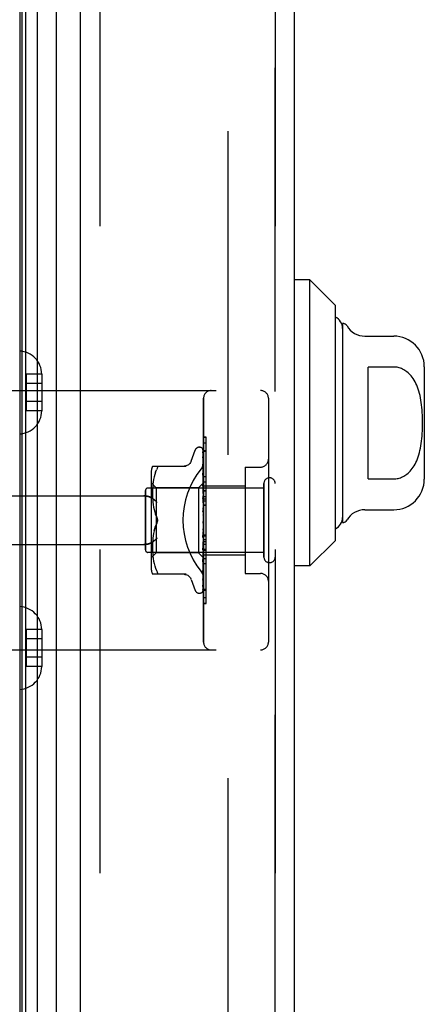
# Model space of a CAD drawing. Header units: inches. Extents: x 0 to 227, y 0 to 147.
# Tile 6 of 256: x 25.22 to 26.78, y 44.63 to 48.42. Entities that reach past the tile are written whole.
import ezdxf

# ---------------------------------------------------------------- set-up
doc = ezdxf.new("R2010")
doc.units = ezdxf.units.IN
doc.header["$LTSCALE"] = 12.466667
doc.header["$MEASUREMENT"] = 0
doc.linetypes.add('HIDDEN', pattern=[0.2, 0.1, -0.1])
for name, color, linetype in [('DEFAULT_2', 8, 'HIDDEN'), ('LEFTHAND_DOOR_ASSEMBLY', 7, 'CONTINUOUS'), ('RIGHTHAND_DOOR_ASSEMBLY', 7, 'CONTINUOUS')]:
    doc.layers.add(name, color=color, linetype=linetype)

msp = doc.modelspace()

# ---------------------------------------------------------------- linework, layer by layer
at = {"layer": 'DEFAULT_2', "color": 8, "linetype": 'HIDDEN'}
msp.add_line((26.0235, 100.3518), (26.0235, 42.8829), dxfattribs=at)
at = {"layer": 'LEFTHAND_DOOR_ASSEMBLY', "color": 7, "linetype": 'Continuous'}
for p, q in [((25.2316, 41.9677), (25.2316, 101.2671)), ((25.2453, 41.961), (25.2453, 101.2738)), ((25.2887, 101.2828), (25.2887, 41.952)), ((25.2229, 41.9701), (25.2229, 101.2647)), ((25.3639, 41.9804), (25.3639, 101.2544)), ((26.34, 47.4186), (26.281, 47.4186)), ((26.4385, 47.3201), (26.34, 47.4186)), ((26.34, 46.3162), (26.34, 47.4186)), ((26.4385, 46.4146), (26.4385, 47.3201)), ((26.466, 47.2513), (26.466, 46.4835)), ((26.5513, 47.202), (26.6629, 47.202)), ((26.6629, 47.083), (26.5644, 47.083)), ((26.5644, 46.6518), (26.5644, 47.083)), ((26.781, 47.0839), (26.781, 46.6509)), ((26.5644, 46.6518), (26.6629, 46.6518)), ((26.5513, 46.5327), (26.6629, 46.5327)), ((26.4385, 46.4146), (26.34, 46.3162)), ((26.34, 46.3162), (26.281, 46.3162))]:
    msp.add_line(p, q, dxfattribs=at)
at = {"layer": 'LEFTHAND_DOOR_ASSEMBLY', "color": 3, "linetype": 'Continuous'}
for p, q in [((25.456, 42.0024), (25.456, 101.2324)), ((26.281, 42.0024), (26.281, 101.2324))]:
    msp.add_line(p, q, dxfattribs=at)
at = {"layer": 'LEFTHAND_DOOR_ASSEMBLY', "color": 8, "linetype": 'HIDDEN'}
for p, q in [((25.531, 101.2324), (25.531, 42.0024)), ((26.206, 42.0024), (26.206, 101.2324)), ((25.3065, 47.0559), (25.2465, 47.0559)), ((25.2465, 47.0559), (25.2465, 46.9138)), ((25.3065, 47.0559), (25.3065, 47.0549)), ((25.3065, 47.0549), (25.3065, 46.9149)), ((24.732, 46.9924), (26.15, 46.9924)), ((25.3065, 47.0199), (25.2465, 47.0199)), ((25.93, 46.0224), (25.93, 46.9624)), ((26.18, 46.9624), (26.18, 46.0224)), ((25.3065, 46.9499), (25.2465, 46.9499)), ((25.3065, 46.9138), (25.2465, 46.9138)), ((25.3065, 46.9149), (25.3065, 46.9138)), ((25.8824, 46.7204), (25.8978, 46.7627)), ((25.9135, 46.7736), (25.9143, 46.7736)), ((25.9273, 46.764), (25.9292, 46.6352)), ((25.93, 46.7902), (25.94, 46.7902)), ((25.93, 46.7617), (25.94, 46.7617)), ((25.94, 46.3795), (25.94, 46.7902)), ((25.9273, 46.7548), (25.9292, 46.6301)), ((25.9273, 46.753), (25.9292, 46.63)), ((25.9273, 46.7365), (25.9273, 46.7361)), ((25.9273, 46.7361), (25.9292, 46.62)), ((25.9273, 46.7332), (25.9292, 46.6198)), ((25.7335, 46.7007), (25.8627, 46.7007)), ((25.7453, 46.6777), (25.7489, 46.6861)), ((25.9281, 46.7026), (25.9273, 46.7086)), ((25.9273, 46.7086), (25.9273, 46.7085)), ((25.9273, 46.7085), (25.9292, 46.6053)), ((25.9274, 46.7044), (25.9273, 46.7047)), ((25.9273, 46.7047), (25.9292, 46.605)), ((25.929, 46.6955), (25.9281, 46.7026)), ((26.09, 46.6974), (26.15, 46.6974)), ((26.09, 46.6974), (26.09, 46.2874)), ((25.728, 46.672), (25.728, 46.3128)), ((25.7377, 46.65), (25.7362, 46.6404)), ((25.7397, 46.6595), (25.7377, 46.6499)), ((25.7422, 46.6689), (25.7397, 46.6595)), ((25.7453, 46.6777), (25.7422, 46.6688)), ((25.9273, 46.6731), (25.9273, 46.6732)), ((25.9273, 46.6732), (25.9292, 46.5865)), ((25.9285, 46.6618), (25.9273, 46.673)), ((25.9273, 46.6684), (25.9292, 46.5861)), ((25.9294, 46.6537), (25.9285, 46.6618)), ((25.93, 46.6474), (25.9294, 46.6537)), ((26.163, 46.6164), (25.716, 46.6164)), ((25.748, 46.6176), (25.728, 46.6376)), ((25.7339, 46.6135), (25.7336, 46.605)), ((25.7343, 46.6222), (25.7338, 46.6134)), ((25.7351, 46.6311), (25.7343, 46.6221)), ((25.7362, 46.6404), (25.7351, 46.631)), ((25.911, 46.6176), (25.748, 46.6176)), ((25.748, 46.6176), (25.748, 46.4924)), ((25.93, 46.6366), (25.911, 46.6176)), ((25.911, 46.6176), (25.911, 46.3671)), ((25.9274, 46.631), (25.9273, 46.6313)), ((25.9273, 46.6313), (25.9292, 46.5642)), ((25.9273, 46.6258), (25.9292, 46.5638)), ((25.929, 46.614), (25.9274, 46.631)), ((25.93, 46.6029), (25.929, 46.614)), ((25.9292, 46.6352), (25.9292, 46.6353)), ((25.9292, 46.6352), (25.9292, 46.6352)), ((25.93, 46.6331), (25.9292, 46.6301)), ((25.9292, 46.6301), (25.9292, 46.63)), ((25.9292, 46.63), (25.9292, 46.6301)), ((25.93, 46.6279), (25.9292, 46.63)), ((25.93, 46.6245), (25.9292, 46.6201)), ((25.9292, 46.6198), (25.9292, 46.6201)), ((25.9292, 46.62), (25.9292, 46.6198)), ((25.93, 46.6162), (25.9292, 46.6198)), ((25.93, 46.6112), (25.9292, 46.6053)), ((25.93, 46.6404), (25.94, 46.6404)), ((25.93, 46.6254), (26.09, 46.6254)), ((26.163, 46.3504), (26.163, 46.6344)), ((24.732, 46.5861), (25.6996, 46.5861)), ((25.706, 46.3784), (25.706, 46.6064)), ((25.7336, 46.6052), (25.7335, 46.5967)), ((25.7335, 46.5969), (25.7336, 46.5883)), ((25.7336, 46.5885), (25.7338, 46.5797)), ((25.7338, 46.5799), (25.7343, 46.5708)), ((25.9274, 46.584), (25.9273, 46.5843)), ((25.9273, 46.5843), (25.9292, 46.5393)), ((25.9273, 46.5783), (25.9292, 46.5388)), ((25.9274, 46.584), (25.93, 46.5545)), ((25.9292, 46.6053), (25.9292, 46.605)), ((25.9292, 46.605), (25.9292, 46.6053)), ((25.93, 46.5999), (25.9292, 46.605)), ((25.93, 46.5936), (25.9292, 46.5866)), ((25.9292, 46.5861), (25.9292, 46.5866)), ((25.9292, 46.5865), (25.9292, 46.5862)), ((25.93, 46.5798), (25.9292, 46.5862)), ((25.93, 46.5723), (25.9292, 46.5644)), ((25.93, 46.5843), (25.94, 46.5843)), ((25.93, 46.5743), (25.94, 46.5743)), ((25.7343, 46.571), (25.7351, 46.5617)), ((25.7351, 46.5619), (25.7362, 46.5524)), ((25.7362, 46.5526), (25.7377, 46.543)), ((25.7377, 46.5432), (25.7397, 46.5337)), ((25.7397, 46.5337), (25.7422, 46.5244)), ((25.9274, 46.5338), (25.93, 46.5038)), ((25.9292, 46.5641), (25.9292, 46.5644)), ((25.9292, 46.5642), (25.9292, 46.5639)), ((25.9292, 46.5638), (25.9292, 46.5641)), ((25.93, 46.5564), (25.9292, 46.5639)), ((25.93, 46.5481), (25.9292, 46.5396)), ((25.9292, 46.5388), (25.9292, 46.5396)), ((25.9292, 46.5393), (25.9292, 46.5391)), ((25.93, 46.5308), (25.9292, 46.5391)), ((25.93, 46.5671), (25.94, 46.5671)), ((25.93, 46.552), (25.94, 46.552)), ((25.7422, 46.5245), (25.7452, 46.5156)), ((25.7489, 46.507), (25.7453, 46.5156)), ((25.9274, 46.5273), (25.9284, 46.5192)), ((25.93, 46.5219), (25.9292, 46.5131)), ((25.7489, 46.4778), (25.7453, 46.4692)), ((25.748, 46.4924), (25.748, 46.3671)), ((25.9292, 46.4586), (25.9273, 46.4254)), ((25.9292, 46.4592), (25.9274, 46.4316)), ((25.9292, 46.4871), (25.9284, 46.4861)), ((25.9291, 46.487), (25.9292, 46.4871)), ((25.93, 46.4947), (25.9292, 46.4858)), ((25.9292, 46.4871), (25.9293, 46.4872)), ((25.93, 46.4764), (25.9292, 46.4853)), ((25.93, 46.4673), (25.9292, 46.4588)), ((25.9292, 46.4592), (25.9292, 46.4583)), ((25.9292, 46.4586), (25.9292, 46.4588)), ((25.93, 46.4496), (25.9292, 46.4583)), ((25.93, 46.4889), (25.9298, 46.4885)), ((25.7351, 46.4231), (25.7343, 46.4138)), ((25.7362, 46.4324), (25.7351, 46.4229)), ((25.7377, 46.4418), (25.7362, 46.4322)), ((25.9292, 46.4332), (25.9273, 46.3822)), ((25.9292, 46.4327), (25.9273, 46.3765)), ((25.9273, 46.4254), (25.9274, 46.4256)), ((25.9274, 46.4256), (25.93, 46.4555)), ((25.93, 46.4409), (25.9292, 46.433)), ((25.9292, 46.4332), (25.9292, 46.4325)), ((25.9292, 46.4327), (25.9292, 46.433)), ((25.93, 46.4243), (25.9292, 46.4325)), ((25.93, 46.4357), (25.94, 46.4357)), ((24.732, 46.3986), (25.6996, 46.3986)), ((25.7336, 46.3965), (25.7335, 46.3879)), ((25.7335, 46.3881), (25.7336, 46.3796)), ((25.7338, 46.4051), (25.7336, 46.3963)), ((25.7343, 46.414), (25.7338, 46.4049)), ((25.9292, 46.4095), (25.9273, 46.337)), ((25.9292, 46.4091), (25.9273, 46.3318)), ((25.9292, 46.3888), (25.9273, 46.2974)), ((25.9292, 46.3884), (25.9273, 46.293)), ((25.9274, 46.3768), (25.93, 46.4057)), ((25.93, 46.4163), (25.9292, 46.4094)), ((25.9292, 46.4095), (25.9292, 46.4089)), ((25.9292, 46.4091), (25.9292, 46.4094)), ((25.93, 46.4014), (25.9292, 46.4089)), ((25.93, 46.3945), (25.9292, 46.3887)), ((25.9292, 46.3888), (25.9292, 46.3884)), ((25.9292, 46.3884), (25.9292, 46.3887)), ((25.93, 46.3819), (25.9292, 46.3884)), ((26.163, 46.3684), (25.716, 46.3684)), ((25.748, 46.3671), (25.728, 46.3471)), ((25.7336, 46.3797), (25.7339, 46.3712)), ((25.7338, 46.3714), (25.7343, 46.3626)), ((25.7343, 46.3627), (25.7351, 46.3537)), ((25.7351, 46.3538), (25.7362, 46.3444)), ((25.7362, 46.3444), (25.7377, 46.3348)), ((25.911, 46.3671), (25.748, 46.3671)), ((25.9292, 46.3489), (25.911, 46.3671)), ((25.9273, 46.3765), (25.9274, 46.3767)), ((25.9292, 46.3719), (25.9273, 46.2648)), ((25.9292, 46.3716), (25.9273, 46.2614)), ((25.9292, 46.3593), (25.9273, 46.2405)), ((25.9292, 46.3591), (25.9273, 46.2382)), ((25.9292, 46.3516), (25.9273, 46.2242)), ((25.929, 46.3483), (25.93, 46.359)), ((25.93, 46.3762), (25.9292, 46.3718)), ((25.9292, 46.3719), (25.9292, 46.3715)), ((25.9292, 46.3716), (25.9292, 46.3718)), ((25.93, 46.3663), (25.9292, 46.3715)), ((25.93, 46.3621), (25.9292, 46.3593)), ((25.9292, 46.3593), (25.9292, 46.3591)), ((25.9292, 46.3591), (25.9292, 46.3593)), ((25.93, 46.3553), (25.9292, 46.3591)), ((25.9292, 46.3516), (25.9292, 46.3514)), ((25.9292, 46.3515), (25.9292, 46.3515)), ((25.93, 46.3482), (25.9292, 46.3489)), ((25.9292, 46.3489), (25.9292, 46.3489)), ((25.93, 46.3795), (25.94, 46.3795)), ((25.94, 46.3791), (25.93, 46.3791)), ((25.93, 46.3774), (25.94, 46.3774)), ((25.93, 46.3594), (26.09, 46.3594)), ((25.94, 46.1718), (25.94, 46.3791)), ((25.7377, 46.3349), (25.7397, 46.3253)), ((25.7397, 46.3253), (25.7422, 46.3159)), ((25.7422, 46.316), (25.7453, 46.3071)), ((25.7453, 46.3071), (25.7489, 46.2986)), ((25.9273, 46.3318), (25.9274, 46.332)), ((25.9285, 46.3035), (25.9294, 46.3111)), ((25.9294, 46.3111), (25.93, 46.3171)), ((25.94, 46.324), (25.93, 46.324)), ((25.8627, 46.2841), (25.7335, 46.2841)), ((25.9273, 46.293), (25.9273, 46.2931)), ((26.09, 46.2874), (26.15, 46.2874)), ((25.8824, 46.2644), (25.8978, 46.2221)), ((25.9273, 46.2405), (25.9272, 46.2397)), ((25.9273, 46.2612), (25.9281, 46.2666)), ((25.9273, 46.2648), (25.9273, 46.2646)), ((25.9273, 46.2614), (25.9273, 46.2613)), ((25.9273, 46.2613), (25.9273, 46.2612)), ((25.9273, 46.2382), (25.9273, 46.2375)), ((25.9135, 46.2111), (25.9143, 46.2111)), ((25.9257, 46.2157), (25.9257, 46.2157)), ((25.93, 46.2271), (25.94, 46.2271)), ((25.93, 46.1726), (25.94, 46.1726)), ((25.93, 46.1718), (25.94, 46.1718)), ((25.3065, 46.0709), (25.2465, 46.0709)), ((25.2465, 46.0709), (25.2465, 45.9288)), ((25.3065, 46.0709), (25.3065, 46.0699)), ((25.3065, 46.0699), (25.3065, 45.9299)), ((25.3065, 46.0349), (25.2465, 46.0349)), ((24.732, 45.9924), (26.15, 45.9924)), ((25.3065, 45.9649), (25.2465, 45.9649)), ((25.3065, 45.9288), (25.2465, 45.9288)), ((25.3065, 45.9299), (25.3065, 45.9288))]:
    msp.add_line(p, q, dxfattribs=at)
at = {"layer": 'LEFTHAND_DOOR_ASSEMBLY', "color": 7, "linetype": 'Continuous'}
msp.add_lwpolyline([(26.6629, 46.6518), (26.6672, 46.6519), (26.6716, 46.6523), (26.6759, 46.6529), (26.6802, 46.6538), (26.6845, 46.6549), (26.6888, 46.6563), (26.6931, 46.6579), (26.6974, 46.6599), (26.7016, 46.6621), (26.7059, 46.6646), (26.7101, 46.6674), (26.7142, 46.6705), (26.7183, 46.6739), (26.7223, 46.6777), (26.7263, 46.6818), (26.7303, 46.6863), (26.7342, 46.6912), (26.7379, 46.6965), (26.7416, 46.7023), (26.7452, 46.7084), (26.7485, 46.715), (26.7517, 46.722), (26.7547, 46.7293), (26.7575, 46.7369), (26.76, 46.7448), (26.7623, 46.753), (26.7643, 46.7614), (26.7662, 46.7701), (26.7678, 46.779), (26.7692, 46.7881), (26.7704, 46.7974), (26.7715, 46.807), (26.7723, 46.8167), (26.773, 46.8266), (26.7736, 46.8367), (26.7739, 46.8468), (26.7741, 46.857), (26.7742, 46.8672), (26.7742, 46.8774), (26.7739, 46.8876), (26.7736, 46.8978), (26.7731, 46.9078), (26.7724, 46.9177), (26.7715, 46.9274), (26.7705, 46.937), (26.7693, 46.9463), (26.7679, 46.9555), (26.7662, 46.9644), (26.7644, 46.973), (26.7624, 46.9814), (26.7601, 46.9896), (26.7576, 46.9975), (26.7548, 47.0052), (26.7518, 47.0126), (26.7486, 47.0196), (26.7452, 47.0263), (26.7417, 47.0325), (26.738, 47.0382), (26.7342, 47.0436), (26.7303, 47.0485), (26.7264, 47.053), (26.7224, 47.0571), (26.7183, 47.0609), (26.7142, 47.0643), (26.7101, 47.0674), (26.7059, 47.0702), (26.7017, 47.0727), (26.6974, 47.0749), (26.6931, 47.0769), (26.6888, 47.0785), (26.6845, 47.0799), (26.6802, 47.081), (26.6759, 47.0819), (26.6716, 47.0825), (26.6672, 47.0829), (26.6629, 47.083)], dxfattribs=at)
at = {"layer": 'LEFTHAND_DOOR_ASSEMBLY', "color": 8, "linetype": 'HIDDEN'}
for points in [[(25.9266, 46.7663), (25.9266, 46.7663), (25.9265, 46.7663), (25.9265, 46.7663), (25.9266, 46.7662), (25.9268, 46.7659), (25.9269, 46.7655), (25.9271, 46.765), (25.9272, 46.7645), (25.9273, 46.7639), (25.9273, 46.7634)], [(25.9266, 46.7668), (25.9268, 46.7664), (25.927, 46.7659), (25.9272, 46.7653), (25.9273, 46.7647), (25.9273, 46.764)], [(25.93, 46.7569), (25.9296, 46.7586), (25.9292, 46.7602), (25.9287, 46.7617), (25.9282, 46.7632), (25.9277, 46.7646), (25.9271, 46.7659), (25.9266, 46.7667)], [(25.93, 46.7602), (25.9299, 46.7604), (25.9296, 46.7611), (25.9294, 46.7617), (25.9291, 46.7623), (25.9288, 46.7629), (25.9285, 46.7634), (25.9282, 46.764), (25.9279, 46.7644), (25.9276, 46.7649), (25.9273, 46.7653), (25.927, 46.7656), (25.9266, 46.7663)], [(25.93, 46.7626), (25.9296, 46.7636), (25.9292, 46.7644), (25.9291, 46.7646)], [(25.9272, 46.7542), (25.9272, 46.7543), (25.9271, 46.7544), (25.9271, 46.7545), (25.9271, 46.7544), (25.9272, 46.7541), (25.9273, 46.7538), (25.9273, 46.7533), (25.9273, 46.753)], [(25.9272, 46.7559), (25.9272, 46.7557), (25.9273, 46.7552), (25.9273, 46.7548)], [(25.93, 46.742), (25.9297, 46.7438), (25.9293, 46.746), (25.9289, 46.7483), (25.9285, 46.7504), (25.928, 46.7525), (25.9275, 46.7545), (25.9272, 46.7559)], [(25.9275, 46.7537), (25.9273, 46.754), (25.9272, 46.7542)], [(25.93, 46.7182), (25.9297, 46.7202), (25.9293, 46.7231), (25.9289, 46.726), (25.9285, 46.7289), (25.9281, 46.7317), (25.9276, 46.7346), (25.9273, 46.7365)], [(25.9273, 46.7336), (25.9273, 46.7336), (25.9273, 46.7337), (25.9273, 46.7336), (25.9273, 46.7334), (25.9273, 46.7332)], [(25.9279, 46.7323), (25.9277, 46.7328), (25.9275, 46.7332), (25.9274, 46.7335), (25.9273, 46.7336)], [(25.93, 46.7485), (25.9299, 46.7487), (25.9296, 46.7494), (25.9294, 46.75), (25.9291, 46.7507), (25.9288, 46.7513), (25.9285, 46.7518), (25.9282, 46.7524), (25.928, 46.7529), (25.9275, 46.7537)], [(25.93, 46.7276), (25.9298, 46.7281), (25.9295, 46.7289), (25.9291, 46.7297), (25.9288, 46.7304), (25.9285, 46.7311), (25.9279, 46.7323)], [(25.7489, 46.7007), (25.7502, 46.7005), (25.7511, 46.7), (25.7518, 46.6992), (25.7522, 46.6981), (25.7523, 46.6968), (25.7522, 46.6953), (25.7518, 46.6934), (25.7511, 46.6913), (25.7502, 46.6889), (25.7489, 46.6861)], [(25.8823, 46.7199), (25.8815, 46.718), (25.8798, 46.7147), (25.8777, 46.7117), (25.8751, 46.7089), (25.8723, 46.7065), (25.8691, 46.7045), (25.8657, 46.7028), (25.8622, 46.7017), (25.8585, 46.701), (25.8549, 46.7007)], [(25.9212, 46.6904), (25.9217, 46.691), (25.9221, 46.6916), (25.9226, 46.6922), (25.923, 46.6928), (25.9235, 46.6935), (25.9239, 46.6941), (25.9243, 46.6948), (25.9247, 46.6955), (25.9251, 46.6962), (25.9255, 46.6969), (25.9259, 46.6976), (25.9263, 46.6984), (25.9266, 46.6991), (25.927, 46.6999), (25.9273, 46.7006), (25.9276, 46.7014), (25.9279, 46.7022), (25.9281, 46.7029), (25.9284, 46.7037), (25.9286, 46.7045), (25.9288, 46.7053), (25.929, 46.7061), (25.9292, 46.7069), (25.9294, 46.7076), (25.9295, 46.7084), (25.9296, 46.7092), (25.9297, 46.71), (25.9298, 46.7107), (25.9299, 46.7115), (25.9299, 46.7123), (25.93, 46.713), (25.93, 46.7138)], [(25.93, 46.6983), (25.9297, 46.6989), (25.9294, 46.6998), (25.929, 46.7006), (25.9287, 46.7014), (25.9284, 46.7021), (25.9281, 46.7028), (25.9278, 46.7034), (25.9276, 46.7039), (25.9274, 46.7043), (25.9274, 46.7044)], [(25.93, 46.6863), (25.9297, 46.6885), (25.929, 46.6955)], [(25.9285, 46.665), (25.9282, 46.6657), (25.9279, 46.6664), (25.9277, 46.667), (25.9275, 46.6675), (25.9274, 46.6679), (25.9274, 46.6682), (25.9273, 46.6684)], [(25.93, 46.6616), (25.9298, 46.662), (25.9295, 46.6628), (25.9291, 46.6636), (25.9285, 46.665)], [(25.9293, 46.6204), (25.9286, 46.6219), (25.9282, 46.6227), (25.9279, 46.6234), (25.9277, 46.6241), (25.9275, 46.6247), (25.9274, 46.6252), (25.9273, 46.6257), (25.9273, 46.6258)], [(25.93, 46.6366), (25.9298, 46.6363), (25.9296, 46.636), (25.9294, 46.6356), (25.9292, 46.6353)], [(25.93, 46.6363), (25.9297, 46.636), (25.9295, 46.6357), (25.9293, 46.6355), (25.9292, 46.6353), (25.9292, 46.6352), (25.9292, 46.6352)], [(25.93, 46.6356), (25.9297, 46.6354), (25.9295, 46.6353), (25.9293, 46.6352), (25.9292, 46.6352), (25.9292, 46.6352), (25.9292, 46.6352)], [(25.93, 46.6348), (25.9298, 46.635), (25.9296, 46.6351), (25.9294, 46.6352), (25.9292, 46.6352)], [(25.93, 46.6317), (25.9297, 46.6313), (25.9295, 46.6309), (25.9293, 46.6306), (25.9292, 46.6304), (25.9292, 46.6301), (25.9292, 46.6301)], [(25.93, 46.6298), (25.9297, 46.6297), (25.9295, 46.6297), (25.9293, 46.6297), (25.9292, 46.6298), (25.9292, 46.63)], [(25.93, 46.6221), (25.9297, 46.6216), (25.9295, 46.6212), (25.9293, 46.6207), (25.9292, 46.6204), (25.9292, 46.6201), (25.9292, 46.62)], [(25.93, 46.619), (25.9297, 46.6191), (25.9295, 46.6192), (25.9293, 46.6193), (25.9292, 46.6195), (25.9292, 46.6198)], [(25.93, 46.6189), (25.9296, 46.6197), (25.9293, 46.6204)], [(25.6996, 46.5861), (25.7008, 46.5861), (25.7021, 46.5861), (25.7034, 46.586), (25.7046, 46.586), (25.7059, 46.5859), (25.7071, 46.5858), (25.7083, 46.5856), (25.7095, 46.5855), (25.7107, 46.5853), (25.7119, 46.5851), (25.713, 46.5849), (25.7141, 46.5847), (25.7152, 46.5844), (25.7163, 46.5842), (25.7173, 46.5839), (25.7183, 46.5836), (25.7193, 46.5833), (25.7202, 46.583), (25.7211, 46.5827), (25.722, 46.5824), (25.7229, 46.582), (25.7237, 46.5817), (25.7246, 46.5814), (25.7253, 46.581), (25.7261, 46.5806), (25.7268, 46.5803), (25.7276, 46.5799), (25.7282, 46.5795), (25.7289, 46.5791), (25.7296, 46.5787)], [(25.7508, 46.5611), (25.7503, 46.5617), (25.7497, 46.5623), (25.7492, 46.5628), (25.7487, 46.5634), (25.7481, 46.564), (25.7475, 46.5645), (25.747, 46.5651), (25.7464, 46.5657), (25.7458, 46.5662), (25.7452, 46.5668), (25.7446, 46.5674), (25.7439, 46.5679), (25.7433, 46.5685), (25.7427, 46.569), (25.742, 46.5696), (25.7414, 46.5701), (25.7407, 46.5707), (25.7401, 46.5712), (25.7394, 46.5717), (25.7388, 46.5723), (25.7381, 46.5728), (25.7374, 46.5733), (25.7368, 46.5738), (25.7361, 46.5743), (25.7354, 46.5748), (25.7348, 46.5753), (25.7341, 46.5757), (25.7335, 46.5762), (25.7328, 46.5766), (25.7321, 46.5771), (25.7315, 46.5775), (25.7308, 46.5779), (25.7302, 46.5783), (25.7296, 46.5787)], [(25.93, 46.5717), (25.9299, 46.5719), (25.9296, 46.5725), (25.9293, 46.5731), (25.9289, 46.5737), (25.9286, 46.5743), (25.9283, 46.575), (25.928, 46.5756), (25.9277, 46.5763), (25.9275, 46.577), (25.9274, 46.5777), (25.9273, 46.5783)], [(25.93, 46.6078), (25.9297, 46.6073), (25.9295, 46.6067), (25.9293, 46.6062), (25.9292, 46.6058), (25.9292, 46.6054), (25.9292, 46.6053)], [(25.93, 46.6037), (25.9297, 46.6038), (25.9295, 46.604), (25.9293, 46.6043), (25.9292, 46.6046), (25.9292, 46.605)], [(25.93, 46.5894), (25.9297, 46.5888), (25.9295, 46.5882), (25.9293, 46.5876), (25.9292, 46.5871), (25.9292, 46.5866), (25.9292, 46.5865)], [(25.93, 46.5843), (25.9297, 46.5846), (25.9295, 46.5849), (25.9293, 46.5852), (25.9292, 46.5856), (25.9292, 46.5861)], [(25.93, 46.5674), (25.9297, 46.5668), (25.9295, 46.5662), (25.9293, 46.5656), (25.9292, 46.565), (25.9292, 46.5644), (25.9292, 46.5642)], [(25.93, 46.5616), (25.9297, 46.5619), (25.9295, 46.5623), (25.9294, 46.5627), (25.9293, 46.5632), (25.9292, 46.5636), (25.9292, 46.5638)], [(25.93, 46.5427), (25.9297, 46.5421), (25.9295, 46.5415), (25.9293, 46.5409), (25.9292, 46.5402), (25.9292, 46.5396), (25.9292, 46.5393)], [(25.93, 46.5364), (25.9297, 46.5369), (25.9295, 46.5373), (25.9293, 46.5379), (25.9292, 46.5384), (25.9292, 46.5388)], [(25.7489, 46.507), (25.7495, 46.5057), (25.75, 46.5044), (25.7505, 46.503), (25.751, 46.5015)], [(25.7523, 46.4924), (25.7522, 46.4948), (25.752, 46.4972), (25.7515, 46.4997), (25.7508, 46.5022), (25.7499, 46.5046), (25.7489, 46.507)], [(25.7514, 46.5), (25.7517, 46.4985), (25.752, 46.497), (25.7522, 46.4954), (25.7523, 46.4939), (25.7523, 46.4924)], [(25.93, 46.522), (25.9299, 46.5221), (25.9296, 46.5225), (25.9294, 46.5229), (25.9291, 46.5232), (25.9289, 46.5236), (25.9286, 46.5241), (25.9283, 46.5245), (25.9281, 46.5251), (25.9278, 46.5256), (25.9276, 46.5263), (25.9274, 46.5269), (25.9274, 46.5274)], [(25.9284, 46.5192), (25.929, 46.5141), (25.9292, 46.5119)], [(25.93, 46.5162), (25.9297, 46.5156), (25.9295, 46.515), (25.9293, 46.5144), (25.9292, 46.5138), (25.9292, 46.5132), (25.9292, 46.5125)], [(25.9292, 46.5119), (25.9292, 46.5125), (25.9292, 46.5131)], [(25.93, 46.5096), (25.9297, 46.5101), (25.9295, 46.5107), (25.9293, 46.5113), (25.9292, 46.5119)], [(25.7422, 46.4604), (25.7397, 46.4511), (25.7377, 46.4416)], [(25.7397, 46.4511), (25.7422, 46.4603), (25.7452, 46.4692), (25.7489, 46.4778)], [(25.7489, 46.4778), (25.7499, 46.4802), (25.7508, 46.4826), (25.7515, 46.4851), (25.752, 46.4876), (25.7522, 46.49), (25.7523, 46.4924)], [(25.7509, 46.4829), (25.7503, 46.4811), (25.7496, 46.4794), (25.7489, 46.4778)], [(25.7523, 46.4924), (25.7523, 46.4905), (25.7521, 46.4886), (25.7518, 46.4866), (25.7514, 46.4847)], [(25.9284, 46.4861), (25.9282, 46.4858), (25.928, 46.4854), (25.9278, 46.4849), (25.9276, 46.4844), (25.9275, 46.4838), (25.9274, 46.4832), (25.9273, 46.4826), (25.9274, 46.482)], [(25.9298, 46.4885), (25.9296, 46.4881), (25.9294, 46.4876), (25.9291, 46.4872), (25.9289, 46.4868), (25.9286, 46.4864), (25.9284, 46.4861)], [(25.9284, 46.4861), (25.9285, 46.4862), (25.9286, 46.4863), (25.9286, 46.4864), (25.9287, 46.4865), (25.9288, 46.4866), (25.9289, 46.4867), (25.9289, 46.4868), (25.929, 46.4868), (25.929, 46.4869), (25.9291, 46.4869), (25.9291, 46.487)], [(25.9298, 46.4885), (25.9297, 46.4883), (25.9295, 46.4877), (25.9293, 46.4871), (25.9292, 46.4865), (25.9292, 46.4859), (25.9292, 46.4853)], [(25.93, 46.4822), (25.9297, 46.4828), (25.9295, 46.4834), (25.9293, 46.484), (25.9292, 46.4846), (25.9292, 46.4852), (25.9292, 46.4858)], [(25.93, 46.4616), (25.9297, 46.4612), (25.9295, 46.4606), (25.9293, 46.4601), (25.9292, 46.4595), (25.9292, 46.4592)], [(25.93, 46.4552), (25.9297, 46.4558), (25.9295, 46.4564), (25.9293, 46.457), (25.9292, 46.4576), (25.9292, 46.4582), (25.9292, 46.4586)], [(25.9293, 46.4872), (25.9294, 46.4872), (25.9294, 46.4873), (25.9295, 46.4874), (25.9296, 46.4876), (25.9298, 46.4878), (25.9299, 46.4879), (25.93, 46.4881)], [(25.7296, 46.406), (25.7302, 46.4064), (25.7308, 46.4069), (25.7315, 46.4073), (25.7321, 46.4077), (25.7328, 46.4081), (25.7335, 46.4086), (25.7341, 46.4091), (25.7348, 46.4095), (25.7354, 46.41), (25.7361, 46.4105), (25.7368, 46.411), (25.7374, 46.4115), (25.7381, 46.412), (25.7388, 46.4125), (25.7394, 46.413), (25.7401, 46.4136), (25.7407, 46.4141), (25.7414, 46.4146), (25.742, 46.4152), (25.7427, 46.4157), (25.7433, 46.4163), (25.7439, 46.4169), (25.7446, 46.4174), (25.7452, 46.418), (25.7458, 46.4185), (25.7464, 46.4191), (25.747, 46.4197), (25.7475, 46.4202), (25.7481, 46.4208), (25.7487, 46.4214), (25.7492, 46.422), (25.7497, 46.4225), (25.7503, 46.4231), (25.7508, 46.4236)], [(25.9274, 46.4316), (25.9274, 46.4317), (25.9274, 46.4324), (25.9276, 46.433), (25.9278, 46.4337), (25.9281, 46.4343), (25.9284, 46.4349), (25.9287, 46.4354), (25.929, 46.436), (25.9296, 46.437)], [(25.93, 46.4355), (25.9297, 46.4351), (25.9295, 46.4347), (25.9293, 46.4342), (25.9292, 46.4337), (25.9292, 46.4332)], [(25.93, 46.4294), (25.9297, 46.4301), (25.9295, 46.4307), (25.9293, 46.4313), (25.9292, 46.4319), (25.9292, 46.4325), (25.9292, 46.4327)], [(25.9296, 46.437), (25.9298, 46.4375), (25.93, 46.4377)], [(25.7296, 46.406), (25.7289, 46.4057), (25.7282, 46.4053), (25.7276, 46.4049), (25.7268, 46.4045), (25.7261, 46.4041), (25.7253, 46.4038), (25.7246, 46.4034), (25.7237, 46.4031), (25.7229, 46.4027), (25.722, 46.4024), (25.7211, 46.4021), (25.7202, 46.4018), (25.7193, 46.4015), (25.7183, 46.4012), (25.7173, 46.4009), (25.7163, 46.4006), (25.7152, 46.4004), (25.7141, 46.4001), (25.713, 46.3999), (25.7119, 46.3997), (25.7107, 46.3995), (25.7095, 46.3993), (25.7083, 46.3992), (25.7071, 46.399), (25.7059, 46.3989), (25.7046, 46.3988), (25.7034, 46.3987), (25.7021, 46.3987), (25.7008, 46.3987), (25.6996, 46.3986)], [(25.9273, 46.3822), (25.9273, 46.3823), (25.9274, 46.3829), (25.9275, 46.3835), (25.9278, 46.3842), (25.928, 46.3849), (25.9283, 46.3857), (25.9287, 46.3864)], [(25.9287, 46.3864), (25.9294, 46.3877), (25.9297, 46.3884), (25.93, 46.389)], [(25.93, 46.4115), (25.9297, 46.4112), (25.9295, 46.4108), (25.9293, 46.4104), (25.9292, 46.4099), (25.9292, 46.4095)], [(25.93, 46.406), (25.9297, 46.4066), (25.9295, 46.4072), (25.9293, 46.4078), (25.9292, 46.4084), (25.9292, 46.4089), (25.9292, 46.4091)], [(25.93, 46.3903), (25.9297, 46.3901), (25.9295, 46.3899), (25.9293, 46.3896), (25.9292, 46.3892), (25.9292, 46.3888)], [(25.93, 46.3857), (25.9297, 46.3863), (25.9295, 46.3868), (25.9293, 46.3874), (25.9292, 46.3879), (25.9292, 46.3883), (25.9292, 46.3884)], [(25.9292, 46.3489), (25.9273, 46.2198), (25.9273, 46.2194), (25.9273, 46.219), (25.9272, 46.2186), (25.9271, 46.2183), (25.927, 46.2179), (25.9269, 46.2176), (25.9267, 46.2173), (25.9266, 46.217), (25.9264, 46.2167), (25.9263, 46.2164), (25.9261, 46.2162), (25.9259, 46.216), (25.9258, 46.2158), (25.9257, 46.2157), (25.9257, 46.2157), (25.9257, 46.2157)], [(25.9274, 46.332), (25.9277, 46.3352), (25.929, 46.3483)], [(25.9285, 46.3405), (25.9292, 46.3421), (25.9296, 46.3429), (25.9299, 46.3437), (25.93, 46.3439)], [(25.93, 46.3729), (25.9297, 46.3728), (25.9295, 46.3727), (25.9293, 46.3724), (25.9292, 46.3722), (25.9292, 46.3719)], [(25.93, 46.3693), (25.9297, 46.3698), (25.9295, 46.3703), (25.9293, 46.3707), (25.9292, 46.3712), (25.9292, 46.3715), (25.9292, 46.3716)], [(25.93, 46.3598), (25.9297, 46.3598), (25.9295, 46.3598), (25.9293, 46.3597), (25.9292, 46.3595), (25.9292, 46.3593)], [(25.93, 46.3573), (25.9297, 46.3577), (25.9295, 46.3581), (25.9293, 46.3585), (25.9292, 46.3588), (25.9292, 46.3591), (25.9292, 46.3591)], [(25.93, 46.3528), (25.9298, 46.3524), (25.9296, 46.3521), (25.9294, 46.3518), (25.9292, 46.3515)], [(25.93, 46.3514), (25.9297, 46.3516), (25.9295, 46.3517), (25.9293, 46.3517), (25.9292, 46.3517), (25.9292, 46.3516)], [(25.93, 46.3502), (25.9297, 46.3505), (25.9295, 46.3508), (25.9293, 46.3511), (25.9292, 46.3513), (25.9292, 46.3515), (25.9292, 46.3515)], [(25.93, 46.3493), (25.9298, 46.3498), (25.9296, 46.3503), (25.9294, 46.3509), (25.9292, 46.3514)], [(25.93, 46.3484), (25.9298, 46.3485), (25.9296, 46.3486), (25.9294, 46.3487), (25.9292, 46.3489)], [(25.9273, 46.337), (25.9274, 46.3373), (25.9274, 46.3378), (25.9276, 46.3383), (25.9278, 46.339), (25.9281, 46.3397), (25.9285, 46.3405)], [(25.7489, 46.2986), (25.7502, 46.2959), (25.7511, 46.2934), (25.7518, 46.2913), (25.7522, 46.2895), (25.7523, 46.288), (25.7522, 46.2867), (25.7518, 46.2856), (25.7511, 46.2848), (25.7502, 46.2842), (25.7489, 46.2841)], [(25.8549, 46.2841), (25.8585, 46.2838), (25.8622, 46.2831), (25.8657, 46.2819), (25.8691, 46.2803), (25.8723, 46.2783), (25.8751, 46.2758), (25.8777, 46.2731), (25.8798, 46.27), (25.8815, 46.2668), (25.8823, 46.2649)], [(25.93, 46.271), (25.93, 46.2718), (25.9299, 46.2725), (25.9299, 46.2733), (25.9298, 46.274), (25.9297, 46.2748), (25.9296, 46.2756), (25.9295, 46.2764), (25.9294, 46.2772), (25.9292, 46.2779), (25.929, 46.2787), (25.9288, 46.2795), (25.9286, 46.2803), (25.9284, 46.2811), (25.9281, 46.2819), (25.9279, 46.2826), (25.9276, 46.2834), (25.9273, 46.2842), (25.927, 46.2849), (25.9266, 46.2857), (25.9263, 46.2864), (25.9259, 46.2872), (25.9255, 46.2879), (25.9251, 46.2886), (25.9247, 46.2893), (25.9243, 46.29), (25.9239, 46.2907), (25.9235, 46.2913), (25.923, 46.292), (25.9226, 46.2926), (25.9221, 46.2932), (25.9217, 46.2938), (25.9212, 46.2944)], [(25.9273, 46.2931), (25.9277, 46.2958), (25.9285, 46.3035)], [(25.9273, 46.2974), (25.9273, 46.2975), (25.9274, 46.2977), (25.9275, 46.298), (25.9276, 46.2985), (25.9279, 46.2991), (25.9281, 46.2997), (25.9284, 46.3004), (25.9291, 46.3019)], [(25.9273, 46.2646), (25.9273, 46.2647), (25.9274, 46.2649), (25.9275, 46.2652), (25.9277, 46.2656), (25.9279, 46.2662), (25.9282, 46.2668), (25.9285, 46.2674), (25.9289, 46.2682), (25.9292, 46.2689), (25.9296, 46.2698), (25.9299, 46.2707), (25.93, 46.2709)], [(25.9281, 46.2666), (25.9285, 46.2698), (25.9289, 46.2731), (25.9294, 46.2763), (25.9297, 46.2795), (25.93, 46.2816)], [(25.9291, 46.3019), (25.9294, 46.3027), (25.9298, 46.3035), (25.93, 46.304)], [(25.927, 46.2224), (25.9274, 46.2236), (25.9279, 46.2252), (25.9284, 46.2269), (25.9288, 46.2287), (25.9293, 46.2305), (25.9297, 46.2325), (25.93, 46.2341)], [(25.9272, 46.2397), (25.9272, 46.2397), (25.9272, 46.2396), (25.9272, 46.2397), (25.9273, 46.2399), (25.9275, 46.2402), (25.9277, 46.2406), (25.9282, 46.2417)], [(25.9273, 46.2375), (25.9276, 46.2391), (25.928, 46.2416), (25.9285, 46.244), (25.9289, 46.2466), (25.9293, 46.2491), (25.9297, 46.2518), (25.93, 46.2536)], [(25.9282, 46.2417), (25.9285, 46.2423), (25.9288, 46.2429), (25.9291, 46.2436), (25.9294, 46.2443), (25.9297, 46.245), (25.93, 46.2457)], [(25.9255, 46.2155), (25.9264, 46.2163), (25.9272, 46.2175), (25.9279, 46.2186), (25.9285, 46.2198), (25.9291, 46.221), (25.9295, 46.2223), (25.93, 46.2239)], [(25.9257, 46.2157), (25.9258, 46.2158), (25.926, 46.216)], [(25.926, 46.216), (25.9261, 46.2161), (25.9262, 46.2163), (25.9264, 46.2164), (25.9265, 46.2166), (25.9267, 46.2168), (25.9269, 46.2169), (25.927, 46.2171), (25.9272, 46.2174), (25.9274, 46.2176), (25.9275, 46.2178), (25.9277, 46.2181), (25.9279, 46.2183), (25.9281, 46.2186), (25.9283, 46.2189), (25.9284, 46.2191), (25.9286, 46.2194), (25.9288, 46.2197), (25.929, 46.22), (25.9291, 46.2204), (25.9293, 46.2207), (25.9294, 46.221), (25.9296, 46.2214), (25.9298, 46.2218), (25.9299, 46.2221), (25.93, 46.2224)], [(25.9269, 46.2233), (25.9269, 46.2233), (25.9269, 46.2233), (25.927, 46.2235), (25.9272, 46.2237), (25.9274, 46.2241), (25.9276, 46.2245), (25.9279, 46.225), (25.9282, 46.2255), (25.9285, 46.2261), (25.9289, 46.2267), (25.9292, 46.2273), (25.9295, 46.228), (25.9298, 46.2287), (25.93, 46.2293)], [(25.9273, 46.2254), (25.9273, 46.2249), (25.9272, 46.2244), (25.9271, 46.2239), (25.927, 46.2236), (25.9269, 46.2234), (25.9269, 46.2233)], [(25.9273, 46.2242), (25.9273, 46.2236), (25.9272, 46.223), (25.9271, 46.2225), (25.927, 46.2225)]]:
    msp.add_lwpolyline(points, dxfattribs=at)
at = {"layer": 'LEFTHAND_DOOR_ASSEMBLY', "color": 7, "linetype": 'Continuous'}
for centre, radius, start, end in [((26.4168, 47.2316), 0.0492, 0, 63.8851), ((26.4661, 47.2316), 0.0197, 30, 90.1146), ((26.5513, 47.2808), 0.0787, 210, 270), ((26.6629, 47.0839), 0.1181, 0, 90), ((26.6629, 46.6509), 0.1181, 270, 360), ((26.4168, 46.5032), 0.0492, 296.1149, 360), ((26.5513, 46.454), 0.0787, 90, 150), ((26.4661, 46.5032), 0.0197, 269.8854, 330)]:
    msp.add_arc(centre, radius, start, end, dxfattribs=at)
at = {"layer": 'LEFTHAND_DOOR_ASSEMBLY', "color": 8, "linetype": 'HIDDEN'}
for centre, radius, start, end in [((25.2165, 47.0549), 0.09, 0.672, 86.7754), ((25.96, 46.9624), 0.03, 90, 180), ((26.15, 46.9624), 0.03, 0, 90), ((25.2165, 46.9149), 0.09, 273.2246, 359.328), ((25.9135, 46.757), 0.0167, 90, 160), ((25.9143, 46.757), 0.0167, 27.1488, 90), ((26.15, 46.7274), 0.03, 270, 360), ((25.8055, 46.672), 0.0776, 157.9239, 180), ((26.1845, 46.6344), 0.0215, 360, 180), ((25.716, 46.6064), 0.01, 90, 180), ((25.716, 46.3784), 0.01, 180, 270), ((26.1845, 46.3504), 0.0215, 180, 0), ((25.8055, 46.3128), 0.0776, 180, 202.0761), ((26.15, 46.2574), 0.03, 0, 90), ((25.9135, 46.2278), 0.0167, 200, 270), ((25.9143, 46.2278), 0.0167, 270, 312.2353), ((25.2165, 46.0699), 0.09, 0.672, 86.7754), ((25.96, 46.0224), 0.03, 180, 270), ((26.15, 46.0224), 0.03, 270, 360), ((25.2165, 45.9299), 0.09, 273.2246, 359.328)]:
    msp.add_arc(centre, radius, start, end, dxfattribs=at)
msp.add_ellipse((26.163, 46.4924), major_axis=(0, 0.3125), ratio=1, start_param=0.884689, end_param=2.256904, dxfattribs=at)
at = {"layer": 'RIGHTHAND_DOOR_ASSEMBLY', "color": 8, "linetype": 'HIDDEN'}
for p, q in [((25.531, 101.2324), (25.531, 42.0024)), ((26.206, 101.2324), (26.206, 42.0024)), ((24.732, 46.9924), (26.15, 46.9924)), ((25.93, 46.9624), (25.93, 46.0224)), ((26.18, 46.9624), (26.18, 46.0224)), ((25.94, 46.813), (25.93, 46.813)), ((25.93, 46.8122), (25.94, 46.8122)), ((25.94, 46.6057), (25.94, 46.813)), ((25.94, 46.7577), (25.93, 46.7577)), ((26.09, 46.6974), (26.15, 46.6974)), ((26.09, 46.6974), (26.09, 46.2874)), ((25.93, 46.6608), (25.94, 46.6608)), ((26.163, 46.6164), (25.716, 46.6164)), ((25.93, 46.6254), (26.09, 46.6254)), ((26.163, 46.6344), (26.163, 46.3504)), ((24.732, 46.5861), (25.6996, 46.5861)), ((25.706, 46.6064), (25.706, 46.3784)), ((25.93, 46.6074), (25.94, 46.6074)), ((25.93, 46.6057), (25.94, 46.6057)), ((25.94, 46.6053), (25.93, 46.6053)), ((25.94, 46.1946), (25.94, 46.6053)), ((25.94, 46.5491), (25.93, 46.5491)), ((25.93, 46.4328), (25.94, 46.4328)), ((24.732, 46.3986), (25.6996, 46.3986)), ((25.93, 46.4177), (25.94, 46.4177)), ((25.93, 46.4105), (25.94, 46.4105)), ((25.93, 46.4005), (25.94, 46.4005)), ((26.163, 46.3684), (25.716, 46.3684)), ((25.93, 46.3594), (26.09, 46.3594)), ((25.93, 46.3444), (25.94, 46.3444)), ((26.09, 46.2874), (26.15, 46.2874)), ((25.93, 46.2231), (25.94, 46.2231)), ((25.93, 46.1946), (25.94, 46.1946)), ((24.732, 45.9924), (26.15, 45.9924))]:
    msp.add_line(p, q, dxfattribs=at)
for points in [[(25.93, 46.7138), (25.93, 46.713), (25.9299, 46.7123), (25.9299, 46.7115), (25.9298, 46.7107), (25.9297, 46.71), (25.9296, 46.7092), (25.9295, 46.7084), (25.9294, 46.7076), (25.9292, 46.7069), (25.929, 46.7061), (25.9288, 46.7053), (25.9286, 46.7045), (25.9284, 46.7037), (25.9281, 46.7029), (25.9279, 46.7022), (25.9276, 46.7014), (25.9273, 46.7006), (25.927, 46.6999), (25.9266, 46.6991), (25.9263, 46.6984), (25.9259, 46.6976), (25.9255, 46.6969), (25.9251, 46.6962), (25.9247, 46.6955), (25.9243, 46.6948), (25.9239, 46.6941), (25.9235, 46.6935), (25.923, 46.6928), (25.9226, 46.6922), (25.9221, 46.6916), (25.9217, 46.691), (25.9212, 46.6904)], [(25.7296, 46.5787), (25.7289, 46.5791), (25.7282, 46.5795), (25.7276, 46.5799), (25.7268, 46.5803), (25.7261, 46.5806), (25.7253, 46.581), (25.7246, 46.5814), (25.7237, 46.5817), (25.7229, 46.582), (25.722, 46.5824), (25.7211, 46.5827), (25.7202, 46.583), (25.7193, 46.5833), (25.7183, 46.5836), (25.7173, 46.5839), (25.7163, 46.5842), (25.7152, 46.5844), (25.7141, 46.5847), (25.713, 46.5849), (25.7119, 46.5851), (25.7107, 46.5853), (25.7095, 46.5855), (25.7083, 46.5856), (25.7071, 46.5858), (25.7059, 46.5859), (25.7046, 46.586), (25.7034, 46.586), (25.7021, 46.5861), (25.7008, 46.5861), (25.6996, 46.5861)], [(25.7296, 46.5787), (25.7302, 46.5783), (25.7308, 46.5779), (25.7315, 46.5775), (25.7321, 46.5771), (25.7328, 46.5766), (25.7335, 46.5762), (25.7341, 46.5757), (25.7348, 46.5753), (25.7354, 46.5748), (25.7361, 46.5743), (25.7368, 46.5738), (25.7374, 46.5733), (25.7381, 46.5728), (25.7388, 46.5723), (25.7394, 46.5717), (25.7401, 46.5712), (25.7407, 46.5707), (25.7414, 46.5701), (25.742, 46.5696), (25.7427, 46.569), (25.7433, 46.5685), (25.7439, 46.5679), (25.7446, 46.5674), (25.7452, 46.5668), (25.7458, 46.5662), (25.7464, 46.5657), (25.747, 46.5651), (25.7475, 46.5645), (25.7481, 46.564), (25.7487, 46.5634), (25.7492, 46.5628), (25.7497, 46.5623), (25.7503, 46.5617), (25.7508, 46.5611)], [(25.7508, 46.4236), (25.7503, 46.4231), (25.7497, 46.4225), (25.7492, 46.422), (25.7487, 46.4214), (25.7481, 46.4208), (25.7475, 46.4202), (25.747, 46.4197), (25.7464, 46.4191), (25.7458, 46.4185), (25.7452, 46.418), (25.7446, 46.4174), (25.7439, 46.4169), (25.7433, 46.4163), (25.7427, 46.4157), (25.742, 46.4152), (25.7414, 46.4146), (25.7407, 46.4141), (25.7401, 46.4136), (25.7394, 46.413), (25.7388, 46.4125), (25.7381, 46.412), (25.7374, 46.4115), (25.7368, 46.411), (25.7361, 46.4105), (25.7354, 46.41), (25.7348, 46.4095), (25.7341, 46.4091), (25.7335, 46.4086), (25.7328, 46.4081), (25.7321, 46.4077), (25.7315, 46.4073), (25.7308, 46.4069), (25.7302, 46.4064), (25.7296, 46.406)], [(25.6996, 46.3986), (25.7008, 46.3987), (25.7021, 46.3987), (25.7034, 46.3987), (25.7046, 46.3988), (25.7059, 46.3989), (25.7071, 46.399), (25.7083, 46.3992), (25.7095, 46.3993), (25.7107, 46.3995), (25.7119, 46.3997), (25.713, 46.3999), (25.7141, 46.4001), (25.7152, 46.4004), (25.7163, 46.4006), (25.7173, 46.4009), (25.7183, 46.4012), (25.7193, 46.4015), (25.7202, 46.4018), (25.7211, 46.4021), (25.722, 46.4024), (25.7229, 46.4027), (25.7237, 46.4031), (25.7246, 46.4034), (25.7253, 46.4038), (25.7261, 46.4041), (25.7268, 46.4045), (25.7276, 46.4049), (25.7282, 46.4053), (25.7289, 46.4057), (25.7296, 46.406)], [(25.9212, 46.2944), (25.9217, 46.2938), (25.9221, 46.2932), (25.9226, 46.2926), (25.923, 46.292), (25.9235, 46.2913), (25.9239, 46.2907), (25.9243, 46.29), (25.9247, 46.2893), (25.9251, 46.2886), (25.9255, 46.2879), (25.9259, 46.2872), (25.9263, 46.2864), (25.9266, 46.2857), (25.927, 46.2849), (25.9273, 46.2842), (25.9276, 46.2834), (25.9279, 46.2826), (25.9281, 46.2819), (25.9284, 46.2811), (25.9286, 46.2803), (25.9288, 46.2795), (25.929, 46.2787), (25.9292, 46.2779), (25.9294, 46.2772), (25.9295, 46.2764), (25.9296, 46.2756), (25.9297, 46.2748), (25.9298, 46.274), (25.9299, 46.2733), (25.9299, 46.2725), (25.93, 46.2718), (25.93, 46.271)]]:
    msp.add_lwpolyline(points, dxfattribs=at)
for centre, radius, start, end in [((25.96, 46.9624), 0.03, 90, 180), ((26.15, 46.9624), 0.03, 0, 90), ((26.15, 46.7274), 0.03, 270, 360), ((26.1845, 46.6344), 0.0215, 0, 180), ((25.716, 46.6064), 0.01, 90, 180), ((25.716, 46.3784), 0.01, 180, 270), ((26.1845, 46.3504), 0.0215, 180, 360), ((26.15, 46.2574), 0.03, 0, 90), ((25.96, 46.0224), 0.03, 180, 270), ((26.15, 46.0224), 0.03, 270, 360)]:
    msp.add_arc(centre, radius, start, end, dxfattribs=at)
msp.add_ellipse((26.163, 46.4924), major_axis=(0, 0.3125), ratio=1, start_param=0.884689, end_param=2.256904, dxfattribs=at)

doc.saveas('drawing.dxf')
